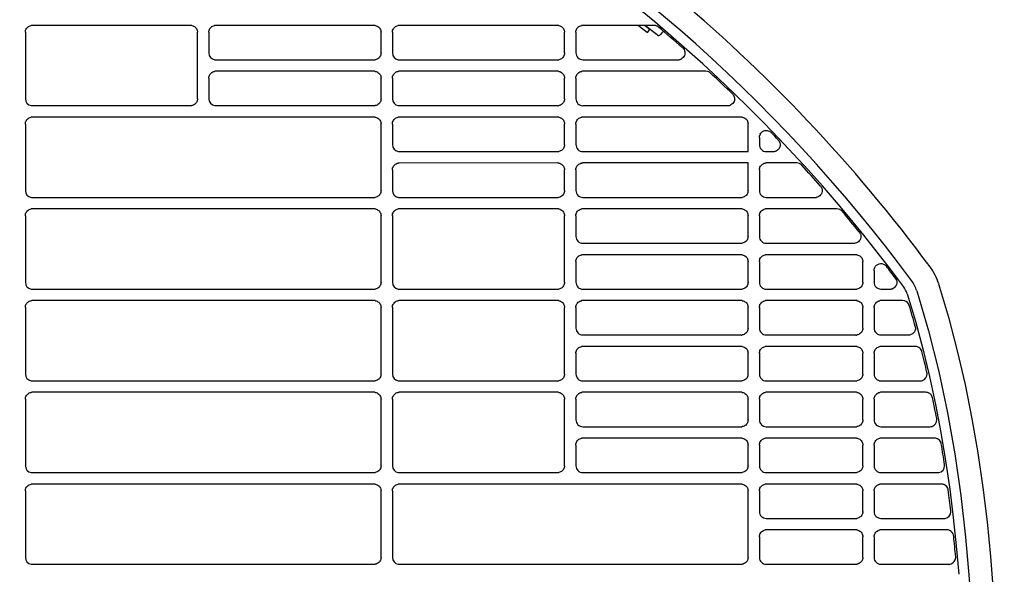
# Model space of a CAD drawing. Header units: millimetres. Extents: x -165365 to -33565, y 7406 to 103342.
# Tile 217 of 256: x -81397 to -81183, y 25519 to 25640. Entities that reach past the tile are written whole.
import ezdxf

# ---------------------------------------------------------------- set-up
doc = ezdxf.new("R2010")
doc.units = ezdxf.units.MM
doc.header["$MEASUREMENT"] = 0
doc.linetypes.add('ACAD_ISO03W100', pattern=[150, 60, -90])
doc.layers.add('DETAIL', color=5, linetype='Continuous')
doc.layers.add('ELEK CIENKIE', color=80, linetype='Continuous')

# ---------------------------------------------------------------- blocks, each defined once
blk = doc.blocks.new('A$C67C8A0BA')
at = {"layer": 'DETAIL', "color": 3, "linetype": 'Continuous'}
for p, q in [((438.07, 629.45), (403.53, 629.45)), ((478.07, 629.45), (443.52, 629.45)), ((518.07, 629.45), (483.52, 629.45)), ((539.09, 629.45), (523.52, 629.45)), ((535.68, 629.45), (537.63, 627.92)), ((538.12, 628.55), (536.97, 629.45)), ((539.74, 627.37), (537.08, 629.45)), ((402.04, 627.95), (402.04, 613.44)), ((439.56, 613.44), (439.56, 627.96)), ((442.03, 627.95), (442.03, 623.45)), ((479.56, 623.44), (479.56, 627.96)), ((482.03, 627.95), (482.03, 623.45)), ((519.56, 623.44), (519.56, 627.96)), ((522.03, 627.95), (522.03, 623.45)), ((537.63, 627.92), (538.12, 628.55)), ((540.73, 627.84), (540.44, 627.46)), ((443.53, 621.95), (478.06, 621.95)), ((483.53, 621.95), (518.06, 621.95)), ((523.53, 621.95), (544.3, 621.95)), ((478.07, 619.44), (443.52, 619.44)), ((518.07, 619.45), (483.52, 619.44)), ((550.36, 619.45), (523.52, 619.45)), ((442.03, 617.95), (442.03, 613.44)), ((479.56, 613.44), (479.56, 617.95)), ((482.03, 617.95), (482.03, 613.44)), ((519.56, 613.44), (519.56, 617.96)), ((522.03, 617.95), (522.03, 613.45)), ((403.53, 611.95), (438.06, 611.95)), ((443.53, 611.95), (478.06, 611.95)), ((483.53, 611.95), (518.06, 611.95)), ((523.53, 611.95), (555.13, 611.95)), ((402.04, 607.95), (402.04, 593.44)), ((478.07, 609.45), (403.53, 609.45)), ((479.56, 593.44), (479.56, 607.96)), ((482.03, 607.95), (482.03, 603.45)), ((518.07, 609.45), (483.52, 609.45)), ((519.56, 603.44), (519.56, 607.96)), ((522.03, 607.95), (522.03, 603.45)), ((558.07, 609.45), (523.52, 609.45)), ((559.56, 601.95), (559.56, 607.96)), ((562.03, 605.04), (562.03, 603.45)), ((483.53, 601.95), (518.06, 601.95)), ((523.53, 601.95), (559.56, 601.95)), ((563.53, 601.95), (565.06, 601.95)), ((518.07, 599.45), (483.52, 599.44)), ((559.56, 599.45), (523.52, 599.45)), ((559.56, 593.44), (559.56, 599.45)), ((570.18, 599.45), (563.52, 599.45)), ((482.03, 597.95), (482.03, 593.44)), ((519.56, 593.44), (519.56, 597.96)), ((522.03, 597.95), (522.03, 593.45)), ((562.03, 597.95), (562.03, 593.45)), ((403.53, 591.95), (478.06, 591.95)), ((483.53, 591.95), (518.06, 591.95)), ((523.53, 591.95), (558.06, 591.95)), ((563.53, 591.95), (574.21, 591.95)), ((478.07, 589.45), (403.53, 589.45)), ((518.07, 589.45), (483.52, 589.45)), ((558.07, 589.45), (523.52, 589.45)), ((578.94, 589.45), (563.52, 589.45)), ((402.04, 587.95), (402.04, 573.44)), ((479.56, 573.44), (479.56, 587.96)), ((482.03, 587.95), (482.03, 573.45)), ((519.56, 573.44), (519.56, 587.96)), ((522.03, 587.95), (522.03, 583.45)), ((559.56, 583.44), (559.56, 587.96)), ((562.03, 587.95), (562.03, 583.45)), ((523.53, 581.95), (558.06, 581.95)), ((563.53, 581.95), (582.67, 581.95)), ((522.03, 577.95), (522.03, 573.45)), ((558.07, 579.45), (523.52, 579.45)), ((559.56, 573.44), (559.56, 577.96)), ((562.03, 577.95), (562.03, 573.45)), ((583.07, 579.45), (563.52, 579.45)), ((584.56, 573.44), (584.56, 577.96)), ((587.03, 576.01), (587.03, 573.45)), ((403.53, 571.95), (478.06, 571.95)), ((483.53, 571.95), (518.06, 571.95)), ((523.53, 571.95), (558.06, 571.95)), ((563.53, 571.95), (583.06, 571.95)), ((588.53, 571.95), (590.48, 571.95)), ((478.07, 569.45), (403.53, 569.45)), ((518.07, 569.45), (483.52, 569.45)), ((558.07, 569.45), (523.52, 569.45)), ((583.07, 569.45), (563.52, 569.45)), ((593.26, 569.45), (588.52, 569.45)), ((402.04, 567.95), (402.04, 553.44)), ((479.56, 553.44), (479.56, 567.96)), ((482.03, 567.95), (482.03, 553.45)), ((519.56, 553.44), (519.56, 567.96)), ((522.03, 567.95), (522.03, 563.45)), ((559.56, 563.44), (559.56, 567.96)), ((562.03, 567.95), (562.03, 563.45)), ((584.56, 563.44), (584.56, 567.96)), ((587.03, 567.95), (587.03, 563.45)), ((523.53, 561.95), (558.06, 561.95)), ((563.53, 561.95), (583.06, 561.95)), ((588.53, 561.95), (594.56, 561.95)), ((558.07, 559.45), (523.52, 559.45)), ((583.07, 559.45), (563.52, 559.45)), ((596.01, 559.45), (588.52, 559.45)), ((522.03, 557.95), (522.03, 553.45)), ((559.56, 553.44), (559.56, 557.96)), ((562.03, 557.95), (562.03, 553.45)), ((584.56, 553.44), (584.56, 557.96)), ((587.03, 557.95), (587.03, 553.45)), ((403.53, 551.95), (478.06, 551.95)), ((483.53, 551.95), (518.06, 551.95)), ((523.53, 551.95), (558.06, 551.95)), ((563.53, 551.95), (583.06, 551.95)), ((588.53, 551.95), (597.1, 551.95)), ((478.07, 549.45), (403.53, 549.45)), ((518.07, 549.45), (483.53, 549.45)), ((558.07, 549.45), (523.52, 549.45)), ((583.07, 549.45), (563.52, 549.45)), ((598.31, 549.45), (588.52, 549.45)), ((402.04, 547.95), (402.04, 533.44)), ((479.56, 533.44), (479.56, 547.96)), ((482.03, 547.95), (482.03, 533.45)), ((519.56, 533.44), (519.56, 547.96)), ((522.03, 547.95), (522.03, 543.45)), ((559.56, 543.44), (559.56, 547.96)), ((562.03, 547.95), (562.03, 543.45)), ((584.56, 543.44), (584.56, 547.96)), ((587.03, 547.95), (587.03, 543.45)), ((523.53, 541.95), (558.06, 541.95)), ((563.53, 541.95), (583.06, 541.95)), ((588.53, 541.95), (599.21, 541.95)), ((558.07, 539.45), (523.52, 539.45)), ((583.07, 539.45), (563.52, 539.45)), ((600.19, 539.45), (588.52, 539.45)), ((522.03, 537.95), (522.03, 533.45)), ((559.56, 533.44), (559.56, 537.96)), ((562.03, 537.95), (562.03, 533.45)), ((584.56, 533.44), (584.56, 537.96)), ((587.03, 537.95), (587.03, 533.45)), ((403.53, 531.95), (478.06, 531.95)), ((483.53, 531.95), (518.06, 531.95)), ((523.53, 531.95), (558.06, 531.95)), ((563.53, 531.95), (583.06, 531.95)), ((588.53, 531.95), (600.92, 531.95)), ((402.04, 527.95), (402.04, 513.44)), ((478.07, 529.45), (403.53, 529.45)), ((479.56, 513.44), (479.56, 527.96)), ((558.07, 529.45), (483.53, 529.45)), ((559.56, 513.44), (559.56, 527.96)), ((583.07, 529.45), (563.52, 529.45)), ((584.56, 523.44), (584.56, 527.96)), ((601.71, 529.45), (588.52, 529.45)), ((482.03, 527.95), (482.03, 513.45)), ((562.03, 527.95), (562.03, 523.45)), ((587.03, 527.95), (587.03, 523.45)), ((563.53, 521.95), (583.06, 521.95)), ((588.53, 521.95), (602.29, 521.95)), ((583.07, 519.45), (563.52, 519.45)), ((602.9, 519.45), (588.52, 519.45)), ((602.9, 519.45), (602.91, 519.45)), ((562.03, 517.95), (562.03, 513.45)), ((584.56, 513.44), (584.56, 517.96)), ((587.03, 517.95), (587.03, 513.45)), ((403.53, 511.95), (478.06, 511.95)), ((483.53, 511.95), (558.06, 511.95)), ((563.53, 511.95), (583.06, 511.95)), ((588.53, 511.95), (603.33, 511.95))]:
    blk.add_line(p, q, dxfattribs=at)
for points in [[(402.04, 627.95), (402.05, 628.16), (402.09, 628.37), (402.17, 628.57), (402.27, 628.75), (402.39, 628.92), (402.54, 629.07), (402.71, 629.2), (402.89, 629.3), (403.09, 629.38), (403.29, 629.43)], [(438.3, 629.43), (438.51, 629.38), (438.71, 629.31), (438.89, 629.2), (439.06, 629.07), (439.2, 628.92), (439.33, 628.76), (439.43, 628.57), (439.5, 628.37), (439.55, 628.17), (439.56, 627.96)], [(442.03, 627.95), (442.05, 628.16), (442.09, 628.37), (442.17, 628.56), (442.27, 628.75), (442.39, 628.92), (442.54, 629.07), (442.71, 629.2), (442.89, 629.3), (443.09, 629.38), (443.29, 629.43)], [(478.3, 629.43), (478.51, 629.38), (478.7, 629.31), (478.89, 629.2), (479.06, 629.08), (479.2, 628.93), (479.33, 628.76), (479.43, 628.57), (479.5, 628.37), (479.54, 628.17), (479.56, 627.96)], [(482.03, 627.95), (482.05, 628.16), (482.09, 628.37), (482.17, 628.56), (482.26, 628.75), (482.39, 628.92), (482.54, 629.07), (482.7, 629.2), (482.89, 629.3), (483.09, 629.38), (483.29, 629.43)], [(518.3, 629.43), (518.51, 629.38), (518.7, 629.31), (518.89, 629.2), (519.06, 629.08), (519.2, 628.93), (519.33, 628.76), (519.43, 628.57), (519.5, 628.37), (519.54, 628.17), (519.56, 627.96)], [(522.03, 627.95), (522.05, 628.16), (522.09, 628.37), (522.16, 628.56), (522.26, 628.75), (522.39, 628.92), (522.54, 629.07), (522.7, 629.2), (522.89, 629.3), (523.09, 629.38), (523.29, 629.43)], [(479.56, 623.44), (479.54, 623.23), (479.5, 623.02), (479.43, 622.82), (479.33, 622.64), (479.2, 622.47), (479.05, 622.32), (478.88, 622.19), (478.7, 622.09), (478.5, 622.01), (478.3, 621.97)], [(519.56, 623.44), (519.54, 623.23), (519.5, 623.02), (519.43, 622.82), (519.33, 622.64), (519.2, 622.47), (519.05, 622.32), (518.88, 622.19), (518.7, 622.09), (518.5, 622.01), (518.3, 621.97)], [(545.46, 624.39), (545.61, 624.17), (545.72, 623.93), (545.78, 623.68), (545.8, 623.41), (545.77, 623.15), (545.7, 622.89), (545.58, 622.66), (545.42, 622.45), (545.23, 622.27), (545.01, 622.12)], [(442.03, 617.95), (442.05, 618.16), (442.09, 618.36), (442.17, 618.56), (442.27, 618.75), (442.39, 618.92), (442.54, 619.07), (442.71, 619.2), (442.89, 619.3), (443.09, 619.38), (443.29, 619.43)], [(478.3, 619.43), (478.51, 619.38), (478.7, 619.3), (478.89, 619.2), (479.06, 619.07), (479.2, 618.92), (479.33, 618.75), (479.43, 618.57), (479.5, 618.37), (479.54, 618.16), (479.56, 617.95)], [(482.03, 617.95), (482.05, 618.16), (482.09, 618.36), (482.17, 618.56), (482.26, 618.75), (482.39, 618.92), (482.54, 619.07), (482.7, 619.2), (482.89, 619.3), (483.09, 619.38), (483.29, 619.43)], [(518.3, 619.43), (518.51, 619.38), (518.7, 619.3), (518.89, 619.2), (519.06, 619.07), (519.2, 618.92), (519.33, 618.75), (519.43, 618.57), (519.5, 618.37), (519.54, 618.16), (519.56, 617.96)], [(522.03, 617.95), (522.05, 618.16), (522.09, 618.36), (522.16, 618.56), (522.26, 618.75), (522.39, 618.92), (522.54, 619.07), (522.7, 619.2), (522.89, 619.3), (523.09, 619.38), (523.29, 619.43)], [(556.32, 614.34), (556.46, 614.12), (556.56, 613.88), (556.61, 613.63), (556.62, 613.37), (556.59, 613.11), (556.51, 612.86), (556.39, 612.63), (556.23, 612.42), (556.03, 612.25), (555.81, 612.11)], [(439.56, 613.44), (439.54, 613.23), (439.5, 613.02), (439.43, 612.82), (439.33, 612.64), (439.2, 612.47), (439.05, 612.32), (438.88, 612.19), (438.7, 612.09), (438.5, 612.01), (438.3, 611.96)], [(479.56, 613.44), (479.54, 613.23), (479.5, 613.02), (479.43, 612.82), (479.33, 612.64), (479.2, 612.47), (479.05, 612.32), (478.88, 612.19), (478.7, 612.09), (478.5, 612.01), (478.3, 611.96)], [(519.56, 613.44), (519.54, 613.23), (519.5, 613.02), (519.43, 612.82), (519.33, 612.64), (519.2, 612.47), (519.05, 612.32), (518.88, 612.19), (518.7, 612.09), (518.5, 612.01), (518.3, 611.96)], [(402.04, 607.95), (402.05, 608.16), (402.09, 608.37), (402.17, 608.57), (402.27, 608.75), (402.39, 608.92), (402.54, 609.07), (402.71, 609.2), (402.89, 609.3), (403.09, 609.38), (403.29, 609.43)], [(478.3, 609.43), (478.51, 609.38), (478.7, 609.31), (478.89, 609.2), (479.06, 609.08), (479.2, 608.93), (479.33, 608.76), (479.43, 608.57), (479.5, 608.37), (479.54, 608.17), (479.56, 607.96)], [(482.03, 607.95), (482.05, 608.16), (482.09, 608.37), (482.17, 608.56), (482.26, 608.75), (482.39, 608.92), (482.54, 609.07), (482.7, 609.2), (482.89, 609.3), (483.09, 609.38), (483.29, 609.43)], [(518.3, 609.43), (518.51, 609.38), (518.7, 609.31), (518.89, 609.2), (519.06, 609.08), (519.2, 608.93), (519.33, 608.76), (519.43, 608.57), (519.5, 608.37), (519.54, 608.17), (519.56, 607.96)], [(522.03, 607.95), (522.05, 608.16), (522.09, 608.37), (522.16, 608.56), (522.26, 608.75), (522.39, 608.92), (522.54, 609.07), (522.7, 609.2), (522.89, 609.3), (523.09, 609.38), (523.29, 609.43)], [(558.3, 609.43), (558.51, 609.38), (558.7, 609.31), (558.89, 609.2), (559.06, 609.08), (559.2, 608.93), (559.33, 608.76), (559.43, 608.57), (559.5, 608.37), (559.54, 608.17), (559.56, 607.96)], [(562.03, 605.04), (562.03, 605.11), (562.04, 605.18), (562.05, 605.26), (562.06, 605.33), (562.08, 605.4), (562.1, 605.47), (562.12, 605.54)], [(562.22, 605.77), (562.36, 605.98), (562.54, 606.17), (562.74, 606.32), (562.97, 606.43), (563.21, 606.51), (563.46, 606.54), (563.72, 606.53), (563.96, 606.47), (564.2, 606.38), (564.41, 606.25)], [(519.56, 603.44), (519.54, 603.23), (519.5, 603.02), (519.43, 602.82), (519.33, 602.64), (519.2, 602.47), (519.05, 602.32), (518.88, 602.19), (518.7, 602.09), (518.5, 602.01), (518.3, 601.97)], [(566.3, 604.28), (566.42, 604.07), (566.51, 603.83), (566.55, 603.59), (566.56, 603.34), (566.52, 603.09), (566.44, 602.86), (566.33, 602.64), (566.18, 602.44), (565.99, 602.27), (565.79, 602.13)], [(482.03, 597.95), (482.05, 598.16), (482.09, 598.36), (482.17, 598.56), (482.26, 598.75), (482.39, 598.92), (482.54, 599.07), (482.7, 599.2), (482.89, 599.3), (483.09, 599.38), (483.29, 599.43)], [(518.3, 599.43), (518.51, 599.38), (518.7, 599.3), (518.89, 599.2), (519.06, 599.07), (519.2, 598.92), (519.33, 598.75), (519.43, 598.57), (519.5, 598.37), (519.54, 598.16), (519.56, 597.96)], [(522.03, 597.95), (522.05, 598.16), (522.09, 598.36), (522.16, 598.56), (522.26, 598.75), (522.39, 598.92), (522.54, 599.07), (522.7, 599.2), (522.89, 599.3), (523.09, 599.38), (523.29, 599.43)], [(562.03, 597.95), (562.05, 598.16), (562.09, 598.36), (562.16, 598.56), (562.26, 598.75), (562.39, 598.92), (562.54, 599.07), (562.7, 599.2), (562.89, 599.3), (563.09, 599.38), (563.29, 599.43)], [(479.56, 593.44), (479.54, 593.23), (479.5, 593.02), (479.43, 592.82), (479.33, 592.64), (479.2, 592.47), (479.05, 592.32), (478.88, 592.19), (478.7, 592.09), (478.5, 592.01), (478.3, 591.96)], [(519.56, 593.44), (519.54, 593.23), (519.5, 593.02), (519.43, 592.82), (519.33, 592.64), (519.2, 592.47), (519.05, 592.32), (518.88, 592.19), (518.7, 592.09), (518.5, 592.01), (518.3, 591.96)], [(559.56, 593.44), (559.54, 593.23), (559.5, 593.02), (559.43, 592.82), (559.33, 592.64), (559.2, 592.47), (559.05, 592.32), (558.88, 592.19), (558.7, 592.09), (558.5, 592.01), (558.3, 591.96)], [(575.6, 594.01), (575.68, 593.76), (575.71, 593.49), (575.7, 593.22), (575.63, 592.96), (575.53, 592.71), (575.37, 592.49), (575.19, 592.3), (574.96, 592.15), (574.72, 592.03), (574.46, 591.97)], [(402.04, 587.95), (402.05, 588.16), (402.09, 588.37), (402.17, 588.57), (402.27, 588.75), (402.39, 588.92), (402.54, 589.07), (402.71, 589.2), (402.89, 589.31), (403.09, 589.38), (403.29, 589.43)], [(478.3, 589.43), (478.51, 589.38), (478.7, 589.31), (478.89, 589.2), (479.06, 589.08), (479.2, 588.93), (479.33, 588.76), (479.43, 588.57), (479.5, 588.37), (479.54, 588.17), (479.56, 587.96)], [(482.03, 587.95), (482.05, 588.16), (482.09, 588.37), (482.17, 588.56), (482.26, 588.75), (482.39, 588.92), (482.54, 589.07), (482.7, 589.2), (482.89, 589.3), (483.09, 589.38), (483.29, 589.43)], [(518.3, 589.43), (518.51, 589.38), (518.7, 589.31), (518.89, 589.2), (519.06, 589.08), (519.2, 588.93), (519.33, 588.76), (519.43, 588.57), (519.5, 588.37), (519.54, 588.17), (519.56, 587.96)], [(522.03, 587.95), (522.05, 588.16), (522.09, 588.37), (522.16, 588.56), (522.26, 588.75), (522.39, 588.92), (522.54, 589.07), (522.7, 589.2), (522.89, 589.3), (523.09, 589.38), (523.29, 589.43)], [(558.3, 589.43), (558.51, 589.38), (558.7, 589.31), (558.89, 589.2), (559.05, 589.08), (559.2, 588.93), (559.33, 588.76), (559.43, 588.57), (559.5, 588.37), (559.54, 588.17), (559.56, 587.96)], [(562.03, 587.95), (562.05, 588.16), (562.09, 588.37), (562.16, 588.56), (562.26, 588.75), (562.39, 588.92), (562.54, 589.07), (562.7, 589.2), (562.89, 589.3), (563.09, 589.38), (563.29, 589.43)], [(584.07, 583.97), (584.14, 583.72), (584.16, 583.45), (584.14, 583.19), (584.08, 582.93), (583.96, 582.69), (583.81, 582.48), (583.62, 582.29), (583.4, 582.14), (583.16, 582.03), (582.91, 581.97)], [(559.56, 583.44), (559.54, 583.23), (559.5, 583.02), (559.43, 582.82), (559.33, 582.64), (559.2, 582.47), (559.05, 582.32), (558.88, 582.19), (558.7, 582.09), (558.5, 582.01), (558.3, 581.97)], [(522.03, 577.95), (522.05, 578.16), (522.09, 578.36), (522.16, 578.56), (522.26, 578.75), (522.39, 578.92), (522.54, 579.07), (522.7, 579.2), (522.89, 579.3), (523.09, 579.38), (523.29, 579.43)], [(558.3, 579.43), (558.51, 579.38), (558.7, 579.31), (558.89, 579.2), (559.05, 579.08), (559.2, 578.93), (559.33, 578.76), (559.43, 578.57), (559.5, 578.37), (559.54, 578.17), (559.56, 577.96)], [(562.03, 577.95), (562.05, 578.16), (562.09, 578.36), (562.16, 578.56), (562.26, 578.75), (562.39, 578.92), (562.54, 579.07), (562.7, 579.2), (562.89, 579.3), (563.09, 579.38), (563.29, 579.43)], [(583.3, 579.43), (583.51, 579.38), (583.7, 579.31), (583.89, 579.2), (584.05, 579.08), (584.2, 578.93), (584.33, 578.76), (584.43, 578.57), (584.5, 578.37), (584.54, 578.17), (584.56, 577.96)], [(587.03, 576.01), (587.07, 576.33), (587.17, 576.64), (587.33, 576.92), (587.55, 577.16), (587.81, 577.34), (588.11, 577.46), (588.43, 577.52), (588.75, 577.5), (589.07, 577.42), (589.35, 577.27)], [(479.56, 573.44), (479.54, 573.23), (479.5, 573.02), (479.43, 572.82), (479.33, 572.64), (479.2, 572.47), (479.05, 572.32), (478.88, 572.19), (478.7, 572.09), (478.5, 572.01), (478.3, 571.97)], [(519.56, 573.44), (519.54, 573.23), (519.5, 573.02), (519.43, 572.82), (519.33, 572.64), (519.2, 572.47), (519.05, 572.32), (518.88, 572.19), (518.7, 572.09), (518.5, 572.01), (518.3, 571.97)], [(559.56, 573.44), (559.54, 573.23), (559.5, 573.02), (559.43, 572.82), (559.33, 572.64), (559.2, 572.47), (559.05, 572.32), (558.88, 572.19), (558.7, 572.09), (558.5, 572.01), (558.3, 571.97)], [(584.56, 573.44), (584.54, 573.23), (584.5, 573.02), (584.43, 572.82), (584.33, 572.64), (584.2, 572.47), (584.05, 572.32), (583.88, 572.19), (583.7, 572.09), (583.5, 572.01), (583.3, 571.97)], [(591.8, 574.14), (591.9, 573.93), (591.96, 573.7), (591.98, 573.46), (591.96, 573.22), (591.91, 572.99), (591.82, 572.77), (591.7, 572.57), (591.55, 572.39), (591.37, 572.24), (591.17, 572.11)], [(601.1, 573.1), (603.25, 565.84), (605.17, 558.51), (606.87, 551.12), (608.35, 543.69), (609.63, 536.22), (610.73, 528.72), (611.64, 521.19), (612.38, 513.64), (612.95, 506.09), (613.38, 498.52)], [(594.23, 570.94), (596.02, 564.97), (597.64, 558.95), (599.1, 552.89), (600.41, 546.8), (601.58, 540.68), (602.61, 534.53), (603.51, 528.36), (604.28, 522.18), (604.93, 515.98), (605.47, 509.77)], [(596.33, 571.6), (598.89, 562.83), (601.11, 553.96), (603.01, 545.01), (604.6, 536.01), (605.91, 526.96), (606.96, 517.87), (607.75, 508.76), (608.32, 499.63), (608.67, 490.49), (608.82, 481.35)], [(402.04, 567.95), (402.05, 568.16), (402.09, 568.37), (402.17, 568.57), (402.27, 568.75), (402.39, 568.92), (402.54, 569.07), (402.71, 569.2), (402.89, 569.31), (403.09, 569.38), (403.29, 569.43)], [(478.3, 569.43), (478.51, 569.38), (478.7, 569.31), (478.89, 569.2), (479.06, 569.08), (479.2, 568.93), (479.33, 568.76), (479.43, 568.57), (479.5, 568.37), (479.54, 568.17), (479.56, 567.96)], [(482.03, 567.95), (482.05, 568.16), (482.09, 568.37), (482.17, 568.57), (482.26, 568.75), (482.39, 568.92), (482.54, 569.07), (482.71, 569.2), (482.89, 569.3), (483.09, 569.38), (483.29, 569.43)], [(518.3, 569.43), (518.51, 569.38), (518.7, 569.31), (518.89, 569.2), (519.06, 569.08), (519.2, 568.93), (519.33, 568.76), (519.43, 568.57), (519.5, 568.37), (519.54, 568.17), (519.56, 567.96)], [(522.03, 567.95), (522.05, 568.16), (522.09, 568.37), (522.16, 568.56), (522.26, 568.75), (522.39, 568.92), (522.54, 569.07), (522.7, 569.2), (522.89, 569.3), (523.09, 569.38), (523.29, 569.43)], [(558.3, 569.43), (558.51, 569.38), (558.7, 569.31), (558.89, 569.2), (559.05, 569.08), (559.2, 568.93), (559.33, 568.76), (559.43, 568.57), (559.5, 568.37), (559.54, 568.17), (559.56, 567.96)], [(562.03, 567.95), (562.05, 568.16), (562.09, 568.37), (562.16, 568.56), (562.26, 568.75), (562.39, 568.92), (562.54, 569.07), (562.7, 569.2), (562.89, 569.3), (563.09, 569.38), (563.29, 569.43)], [(583.3, 569.43), (583.51, 569.38), (583.7, 569.31), (583.89, 569.2), (584.05, 569.08), (584.2, 568.93), (584.33, 568.76), (584.43, 568.57), (584.5, 568.37), (584.54, 568.17), (584.56, 567.96)], [(587.03, 567.95), (587.05, 568.16), (587.09, 568.37), (587.16, 568.56), (587.26, 568.75), (587.39, 568.92), (587.54, 569.07), (587.7, 569.2), (587.89, 569.3), (588.09, 569.38), (588.29, 569.43)], [(559.56, 563.44), (559.54, 563.23), (559.5, 563.02), (559.43, 562.82), (559.33, 562.64), (559.2, 562.47), (559.05, 562.32), (558.88, 562.19), (558.7, 562.09), (558.5, 562.01), (558.3, 561.97)], [(584.56, 563.44), (584.54, 563.23), (584.5, 563.02), (584.43, 562.82), (584.33, 562.64), (584.2, 562.47), (584.05, 562.32), (583.88, 562.19), (583.7, 562.09), (583.5, 562.01), (583.3, 561.97)], [(596.05, 563.6), (596.05, 563.4), (596.03, 563.2), (595.99, 563), (595.92, 562.82), (595.82, 562.64), (595.7, 562.48), (595.56, 562.33), (595.41, 562.21), (595.24, 562.11), (595.05, 562.03)], [(522.03, 557.95), (522.05, 558.16), (522.09, 558.36), (522.16, 558.56), (522.26, 558.75), (522.39, 558.92), (522.54, 559.07), (522.7, 559.2), (522.89, 559.3), (523.09, 559.38), (523.29, 559.43)], [(558.3, 559.43), (558.51, 559.38), (558.7, 559.31), (558.89, 559.2), (559.05, 559.08), (559.2, 558.93), (559.33, 558.76), (559.43, 558.57), (559.5, 558.37), (559.54, 558.17), (559.56, 557.96)], [(562.03, 557.95), (562.05, 558.16), (562.09, 558.36), (562.16, 558.56), (562.26, 558.75), (562.39, 558.92), (562.54, 559.07), (562.7, 559.2), (562.89, 559.3), (563.09, 559.38), (563.29, 559.43)], [(583.3, 559.43), (583.51, 559.38), (583.7, 559.31), (583.89, 559.2), (584.05, 559.08), (584.2, 558.93), (584.33, 558.76), (584.43, 558.57), (584.5, 558.37), (584.54, 558.17), (584.56, 557.96)], [(587.03, 557.95), (587.05, 558.16), (587.09, 558.36), (587.16, 558.56), (587.26, 558.75), (587.39, 558.92), (587.54, 559.07), (587.7, 559.2), (587.89, 559.3), (588.09, 559.38), (588.29, 559.43)], [(479.56, 553.44), (479.54, 553.23), (479.5, 553.02), (479.43, 552.82), (479.33, 552.64), (479.2, 552.47), (479.05, 552.32), (478.88, 552.19), (478.7, 552.09), (478.5, 552.01), (478.3, 551.97)], [(519.56, 553.44), (519.54, 553.23), (519.5, 553.02), (519.43, 552.82), (519.33, 552.64), (519.2, 552.47), (519.05, 552.32), (518.88, 552.19), (518.7, 552.09), (518.5, 552.01), (518.3, 551.97)], [(559.56, 553.44), (559.54, 553.23), (559.5, 553.02), (559.43, 552.82), (559.33, 552.64), (559.2, 552.47), (559.05, 552.32), (558.88, 552.19), (558.7, 552.09), (558.5, 552.01), (558.3, 551.97)], [(584.56, 553.44), (584.54, 553.23), (584.5, 553.02), (584.43, 552.82), (584.33, 552.64), (584.2, 552.47), (584.05, 552.32), (583.88, 552.19), (583.7, 552.09), (583.5, 552.01), (583.3, 551.97)], [(402.04, 547.95), (402.05, 548.16), (402.09, 548.37), (402.17, 548.57), (402.27, 548.75), (402.39, 548.92), (402.54, 549.07), (402.71, 549.2), (402.89, 549.31), (403.09, 549.38), (403.29, 549.43)], [(478.3, 549.43), (478.51, 549.38), (478.7, 549.31), (478.89, 549.2), (479.06, 549.08), (479.2, 548.93), (479.33, 548.76), (479.43, 548.57), (479.5, 548.37), (479.54, 548.17), (479.56, 547.96)], [(482.03, 547.95), (482.05, 548.16), (482.09, 548.37), (482.17, 548.57), (482.26, 548.75), (482.39, 548.92), (482.54, 549.07), (482.71, 549.2), (482.89, 549.31), (483.09, 549.38), (483.29, 549.43)], [(518.3, 549.43), (518.51, 549.38), (518.7, 549.31), (518.89, 549.2), (519.06, 549.08), (519.2, 548.93), (519.33, 548.76), (519.43, 548.57), (519.5, 548.37), (519.54, 548.17), (519.56, 547.96)], [(522.03, 547.95), (522.05, 548.16), (522.09, 548.37), (522.16, 548.56), (522.26, 548.75), (522.39, 548.92), (522.54, 549.07), (522.7, 549.2), (522.89, 549.31), (523.09, 549.38), (523.29, 549.43)], [(558.3, 549.43), (558.51, 549.38), (558.7, 549.31), (558.89, 549.2), (559.05, 549.08), (559.2, 548.93), (559.33, 548.76), (559.43, 548.57), (559.5, 548.37), (559.54, 548.17), (559.56, 547.96)], [(562.03, 547.95), (562.05, 548.16), (562.09, 548.37), (562.16, 548.56), (562.26, 548.75), (562.39, 548.92), (562.54, 549.07), (562.7, 549.2), (562.89, 549.31), (563.09, 549.38), (563.29, 549.43)], [(583.3, 549.43), (583.51, 549.38), (583.7, 549.31), (583.89, 549.2), (584.05, 549.08), (584.2, 548.93), (584.33, 548.76), (584.43, 548.57), (584.5, 548.37), (584.54, 548.17), (584.56, 547.96)], [(587.03, 547.95), (587.05, 548.16), (587.09, 548.37), (587.16, 548.56), (587.26, 548.75), (587.39, 548.92), (587.54, 549.07), (587.7, 549.2), (587.89, 549.31), (588.09, 549.38), (588.29, 549.43)], [(559.56, 543.44), (559.54, 543.23), (559.5, 543.02), (559.43, 542.82), (559.33, 542.64), (559.2, 542.47), (559.05, 542.32), (558.88, 542.19), (558.7, 542.09), (558.5, 542.01), (558.3, 541.97)], [(584.56, 543.44), (584.54, 543.23), (584.5, 543.02), (584.43, 542.82), (584.33, 542.64), (584.2, 542.47), (584.05, 542.32), (583.88, 542.19), (583.7, 542.09), (583.5, 542.01), (583.3, 541.97)], [(522.03, 537.95), (522.05, 538.16), (522.09, 538.36), (522.16, 538.56), (522.26, 538.75), (522.39, 538.92), (522.54, 539.07), (522.7, 539.2), (522.89, 539.3), (523.09, 539.38), (523.29, 539.43)], [(558.3, 539.43), (558.51, 539.38), (558.7, 539.31), (558.89, 539.2), (559.05, 539.08), (559.2, 538.93), (559.33, 538.76), (559.43, 538.57), (559.5, 538.37), (559.54, 538.17), (559.56, 537.96)], [(562.03, 537.95), (562.05, 538.16), (562.09, 538.36), (562.16, 538.56), (562.26, 538.75), (562.39, 538.92), (562.54, 539.07), (562.7, 539.2), (562.89, 539.3), (563.09, 539.38), (563.29, 539.43)], [(583.3, 539.43), (583.51, 539.38), (583.7, 539.31), (583.89, 539.2), (584.05, 539.08), (584.2, 538.93), (584.33, 538.76), (584.43, 538.57), (584.5, 538.37), (584.54, 538.17), (584.56, 537.96)], [(587.03, 537.95), (587.05, 538.16), (587.09, 538.37), (587.16, 538.56), (587.26, 538.75), (587.39, 538.92), (587.54, 539.07), (587.7, 539.2), (587.89, 539.3), (588.09, 539.38), (588.29, 539.43)], [(479.56, 533.44), (479.54, 533.23), (479.5, 533.02), (479.43, 532.82), (479.33, 532.64), (479.2, 532.47), (479.05, 532.32), (478.88, 532.19), (478.7, 532.09), (478.5, 532.01), (478.3, 531.97)], [(519.56, 533.44), (519.54, 533.23), (519.5, 533.02), (519.43, 532.82), (519.33, 532.64), (519.2, 532.47), (519.05, 532.32), (518.88, 532.19), (518.7, 532.09), (518.5, 532.01), (518.3, 531.97)], [(559.56, 533.44), (559.54, 533.23), (559.5, 533.02), (559.43, 532.82), (559.33, 532.64), (559.2, 532.47), (559.05, 532.32), (558.88, 532.19), (558.7, 532.09), (558.5, 532.01), (558.3, 531.97)], [(584.56, 533.44), (584.54, 533.23), (584.5, 533.02), (584.43, 532.82), (584.33, 532.64), (584.2, 532.47), (584.05, 532.32), (583.88, 532.19), (583.7, 532.09), (583.5, 532.01), (583.3, 531.97)], [(402.04, 527.95), (402.05, 528.16), (402.09, 528.37), (402.17, 528.57), (402.27, 528.75), (402.39, 528.92), (402.54, 529.07), (402.71, 529.2), (402.89, 529.31), (403.09, 529.38), (403.29, 529.43)], [(478.3, 529.43), (478.51, 529.38), (478.7, 529.31), (478.89, 529.2), (479.06, 529.08), (479.2, 528.93), (479.33, 528.76), (479.43, 528.57), (479.5, 528.37), (479.54, 528.17), (479.56, 527.96)], [(482.03, 527.95), (482.05, 528.16), (482.09, 528.37), (482.17, 528.57), (482.26, 528.75), (482.39, 528.92), (482.54, 529.07), (482.71, 529.2), (482.89, 529.31), (483.09, 529.38), (483.29, 529.43)], [(558.3, 529.43), (558.51, 529.38), (558.7, 529.31), (558.89, 529.2), (559.05, 529.08), (559.2, 528.93), (559.33, 528.76), (559.43, 528.57), (559.5, 528.37), (559.54, 528.17), (559.56, 527.96)], [(562.03, 527.95), (562.05, 528.16), (562.09, 528.37), (562.16, 528.56), (562.26, 528.75), (562.39, 528.92), (562.54, 529.07), (562.7, 529.2), (562.89, 529.31), (563.09, 529.38), (563.29, 529.43)], [(583.3, 529.43), (583.51, 529.38), (583.7, 529.31), (583.89, 529.2), (584.05, 529.08), (584.2, 528.93), (584.33, 528.76), (584.43, 528.57), (584.5, 528.37), (584.54, 528.17), (584.56, 527.96)], [(587.03, 527.95), (587.05, 528.16), (587.09, 528.37), (587.16, 528.56), (587.26, 528.75), (587.39, 528.92), (587.54, 529.07), (587.7, 529.2), (587.89, 529.31), (588.09, 529.38), (588.29, 529.43)], [(584.56, 523.44), (584.54, 523.23), (584.5, 523.02), (584.43, 522.82), (584.33, 522.64), (584.2, 522.47), (584.05, 522.32), (583.88, 522.19), (583.7, 522.09), (583.5, 522.01), (583.3, 521.97)], [(562.03, 517.95), (562.05, 518.16), (562.09, 518.37), (562.16, 518.56), (562.26, 518.75), (562.39, 518.92), (562.54, 519.07), (562.7, 519.2), (562.89, 519.3), (563.09, 519.38), (563.29, 519.43)], [(583.3, 519.43), (583.51, 519.38), (583.7, 519.31), (583.89, 519.2), (584.05, 519.08), (584.2, 518.93), (584.33, 518.76), (584.43, 518.57), (584.5, 518.37), (584.54, 518.17), (584.56, 517.96)], [(587.03, 517.95), (587.05, 518.16), (587.09, 518.37), (587.16, 518.56), (587.26, 518.75), (587.39, 518.92), (587.54, 519.07), (587.7, 519.2), (587.89, 519.3), (588.09, 519.38), (588.29, 519.43)], [(479.56, 513.44), (479.54, 513.23), (479.5, 513.02), (479.43, 512.82), (479.33, 512.64), (479.2, 512.47), (479.05, 512.32), (478.88, 512.19), (478.7, 512.09), (478.5, 512.01), (478.3, 511.97)], [(559.56, 513.44), (559.54, 513.23), (559.5, 513.02), (559.43, 512.82), (559.33, 512.64), (559.2, 512.47), (559.05, 512.32), (558.88, 512.19), (558.7, 512.09), (558.5, 512.01), (558.3, 511.97)], [(584.56, 513.44), (584.54, 513.23), (584.5, 513.02), (584.43, 512.82), (584.33, 512.64), (584.2, 512.47), (584.05, 512.32), (583.88, 512.19), (583.7, 512.09), (583.5, 512.01), (583.3, 511.97)]]:
    blk.add_lwpolyline(points, dxfattribs=at)
blk.add_lwpolyline([(539.74, 627.37, 0.080604), (539.88, 627.3, 0.116442), (540.11, 627.27, 0.116442), (540.32, 627.35, 0.080614), (540.44, 627.46, 0.000008)], format="xyb", dxfattribs=at)
for centre, radius, start, end in [((320.8, 370.7), 341.4, 36.5085, 86.2831), ((320.8, 370.7), 339.2, 36.5085, 86.7007), ((320.8, 370.7), 346.4, 36.5085, 50.2976), ((403.53, 627.95), 1.49, 90.0017, 98.9609), ((438.07, 627.94), 1.5, 81.0634, 89.9983), ((443.52, 627.95), 1.49, 90.0017, 98.9626), ((478.07, 627.94), 1.5, 81.0638, 89.9983), ((483.52, 627.95), 1.49, 90.0017, 98.9662), ((518.07, 627.94), 1.51, 81.0661, 89.9983), ((523.52, 627.96), 1.49, 90.0017, 98.9681), ((539.09, 627.94), 1.51, 65.7875, 89.9506), ((539.09, 627.93), 1.51, 57.7286, 65.7796), ((539.09, 627.93), 1.52, 49.6863, 57.7228), ((320.83, 370.71), 338.85, 48.5171, 49.6851), ((541.13, 627.53), 0.5, 56.3064, 142.0011), ((544.28, 623.42), 1.53, 39.4224, 48.5151), ((443.53, 623.45), 1.5, 179.9821, 261.0608), ((483.53, 623.45), 1.5, 179.9776, 261.0471), ((523.53, 623.45), 1.5, 179.9733, 269.9963), ((443.53, 623.45), 1.5, 261.0421, 269.9963), ((478.06, 623.46), 1.51, 270.0015, 278.9257), ((483.53, 623.45), 1.5, 261.0392, 269.9963), ((518.06, 623.46), 1.52, 270.0015, 278.9242), ((544.3, 623.47), 1.53, 270.0017, 279.4355), ((544.3, 623.47), 1.52, 279.4427, 288.6249), ((544.3, 623.46), 1.51, 288.6386, 297.7807), ((443.52, 617.95), 1.49, 90.0028, 98.9645), ((478.07, 617.94), 1.5, 81.0649, 89.9994), ((483.52, 617.95), 1.49, 90.0028, 98.9672), ((518.07, 617.94), 1.51, 81.0662, 89.9994), ((523.52, 617.95), 1.49, 90.0028, 98.97), ((550.36, 617.94), 1.5, 64.2499, 89.9465), ((550.36, 617.93), 1.51, 55.6793, 64.2413), ((550.35, 617.93), 1.52, 47.1277, 55.6719), ((320.83, 370.71), 338.85, 46.0138, 47.1262), ((555.1, 613.42), 1.53, 37.0596, 46.0121), ((403.53, 613.44), 1.5, 179.9832, 261.073), ((403.53, 613.45), 1.5, 261.0457, 269.9974), ((438.06, 613.46), 1.51, 270.0026, 278.9277), ((443.53, 613.44), 1.5, 179.9789, 261.0603), ((443.53, 613.45), 1.5, 261.0437, 269.9973), ((478.06, 613.46), 1.51, 270.0025, 278.927), ((483.53, 613.44), 1.5, 179.9745, 261.0458), ((483.53, 613.45), 1.5, 261.0399, 269.9974), ((518.06, 613.46), 1.52, 270.0025, 278.9246), ((523.53, 613.44), 1.5, 179.9702, 269.9974), ((555.13, 613.47), 1.52, 270.0019, 279.0208), ((555.13, 613.46), 1.52, 279.0283, 288.0686), ((555.13, 613.45), 1.51, 288.0816, 297.0838), ((403.53, 607.95), 1.49, 90.0017, 98.9609), ((478.07, 607.94), 1.5, 81.0639, 89.9983), ((483.52, 607.95), 1.49, 90.0017, 98.9663), ((518.07, 607.94), 1.51, 81.0662, 89.9983), ((523.52, 607.96), 1.49, 90.0017, 98.9682), ((558.07, 607.94), 1.51, 81.0675, 89.9983), ((563.54, 605.04), 1.51, 151.009, 160.6309), ((563.51, 605.02), 1.52, 43.998, 53.6), ((320.84, 370.72), 338.85, 43.6196, 43.9947), ((483.53, 603.45), 1.5, 179.9713, 261.0426), ((523.53, 603.45), 1.5, 179.967, 269.9963), ((563.53, 603.45), 1.5, 179.9626, 269.9963), ((565.04, 603.43), 1.52, 34.2076, 43.6178), ((483.53, 603.45), 1.5, 261.0387, 269.9963), ((518.06, 603.46), 1.52, 270.0014, 278.9248), ((565.06, 603.47), 1.52, 270.001, 279.7856), ((565.06, 603.46), 1.51, 279.7959, 289.2905), ((565.06, 603.45), 1.51, 289.3058, 298.7418), ((483.52, 597.95), 1.49, 90.0028, 98.9672), ((518.07, 597.94), 1.51, 81.0662, 89.9994), ((523.52, 597.95), 1.49, 90.0028, 98.9701), ((563.52, 597.96), 1.49, 90.0028, 98.9729), ((570.18, 597.95), 1.5, 66.1399, 89.9563), ((570.17, 597.94), 1.51, 58.2093, 66.1323), ((570.17, 597.94), 1.51, 50.2594, 58.2026), ((570.17, 597.93), 1.51, 42.3444, 50.2534), ((320.83, 370.71), 338.85, 41.3168, 42.3432), ((403.53, 593.44), 1.5, 179.9769, 261.0685), ((483.53, 593.44), 1.5, 179.9681, 261.0413), ((523.53, 593.44), 1.5, 179.9638, 269.9974), ((563.53, 593.44), 1.5, 179.9594, 269.9974), ((574.19, 593.43), 1.52, 32.0374, 41.3153), ((574.2, 593.43), 1.52, 22.6769, 32.0273), ((403.53, 593.45), 1.5, 261.0452, 269.9974), ((478.06, 593.46), 1.51, 270.0025, 278.9275), ((483.53, 593.45), 1.5, 261.0395, 269.9974), ((518.06, 593.46), 1.51, 270.0025, 278.9251), ((558.06, 593.46), 1.52, 270.0025, 278.9246), ((574.21, 593.46), 1.52, 270.0015, 279.2935), ((403.53, 587.95), 1.49, 90.0018, 98.9609), ((478.07, 587.94), 1.5, 81.064, 89.9983), ((483.52, 587.95), 1.49, 90.0017, 98.9663), ((518.07, 587.94), 1.51, 81.0662, 89.9983), ((523.52, 587.96), 1.49, 90.0017, 98.9682), ((558.07, 587.94), 1.51, 81.0666, 89.9983), ((563.52, 587.96), 1.49, 90.0017, 98.9719), ((578.93, 587.95), 1.5, 65.0083, 89.9497), ((578.93, 587.94), 1.5, 56.7028, 64.9973), ((578.93, 587.94), 1.51, 48.3749, 56.6955), ((578.93, 587.94), 1.51, 40.0867, 48.3676), ((320.83, 370.71), 338.85, 39.093, 40.0855), ((582.65, 583.43), 1.52, 29.9664, 39.0916), ((582.65, 583.43), 1.51, 20.7631, 29.9566), ((523.53, 583.45), 1.5, 179.9607, 269.9963), ((558.06, 583.46), 1.52, 270.0014, 278.9238), ((563.53, 583.45), 1.5, 179.9562, 269.9964), ((582.67, 583.46), 1.52, 270.0002, 279.1401), ((523.52, 577.95), 1.49, 90.0028, 98.9701), ((558.07, 577.94), 1.51, 81.0676, 89.9994), ((563.52, 577.96), 1.49, 90.0028, 98.9729), ((583.07, 577.94), 1.51, 81.0684, 89.9994), ((588.51, 576), 1.52, 46.8837, 56.366), ((588.5, 575.99), 1.53, 37.4904, 46.8695), ((320.84, 370.72), 338.85, 36.937, 37.4853), ((589.18, 569.35), 12.5, 17.4618, 36.508), ((403.53, 573.44), 1.5, 179.9706, 261.064), ((483.53, 573.44), 1.5, 179.9618, 261.0368), ((523.53, 573.44), 1.5, 179.9575, 269.9974), ((563.53, 573.44), 1.5, 179.9531, 269.9975), ((588.53, 573.45), 1.5, 179.9504, 269.9975), ((590.46, 573.43), 1.52, 27.9593, 36.9358), ((589.18, 569.35), 7.5, 17.4619, 36.5079), ((403.53, 573.45), 1.5, 261.0448, 269.9974), ((478.06, 573.46), 1.51, 270.0025, 278.9281), ((483.53, 573.45), 1.5, 261.0391, 269.9974), ((518.06, 573.46), 1.51, 270.0025, 278.9256), ((558.06, 573.46), 1.52, 270.0024, 278.9251), ((583.06, 573.46), 1.52, 270.0024, 278.9242), ((590.48, 573.46), 1.51, 270.001, 278.9929), ((590.48, 573.45), 1.51, 279.0028, 288.0567), ((590.49, 573.45), 1.5, 288.07, 297.0719), ((589.15, 569.33), 5.34, 17.5267, 36.4431), ((403.53, 567.95), 1.49, 90.0018, 98.961), ((478.07, 567.94), 1.51, 81.064, 89.9983), ((483.52, 567.95), 1.49, 90.0018, 98.9663), ((518.07, 567.94), 1.51, 81.0663, 89.9983), ((523.52, 567.96), 1.49, 90.0018, 98.9682), ((558.07, 567.94), 1.51, 81.0667, 89.9983), ((563.52, 567.96), 1.49, 90.0017, 98.972), ((583.07, 567.94), 1.51, 85.8966, 89.9983), ((583.07, 567.94), 1.51, 81.0675, 85.899), ((588.52, 567.96), 1.49, 90.0017, 98.9738), ((593.26, 567.95), 1.5, 31.9726, 89.9415), ((593.25, 567.94), 1.51, 16.692, 32.0137), ((385.21, 505.63), 218.68, 15.438, 16.6742), ((523.53, 563.45), 1.5, 179.9544, 269.9964), ((563.53, 563.45), 1.5, 179.9499, 269.9964), ((588.53, 563.45), 1.5, 179.9472, 269.9964), ((594.55, 563.44), 1.51, 13.2037, 15.4537), ((594.55, 563.44), 1.51, 5.9562, 13.2038), ((558.06, 563.46), 1.52, 270.0013, 278.9243), ((583.06, 563.46), 1.52, 270.0013, 278.9235), ((594.56, 563.45), 1.5, 269.9992, 271.2633), ((594.56, 563.46), 1.51, 271.304, 288.6773), ((594.56, 563.44), 1.49, 288.7373, 289.1639), ((523.52, 557.95), 1.49, 90.0029, 98.9701), ((558.07, 557.94), 1.51, 81.0677, 89.9994), ((563.52, 557.96), 1.49, 90.0028, 98.9729), ((583.07, 557.94), 1.51, 81.0685, 89.9994), ((588.52, 557.96), 1.49, 90.0028, 98.9748), ((596.01, 557.95), 1.5, 71.4428, 89.9401), ((596.01, 557.96), 1.49, 70.9641, 71.3817), ((596.01, 557.95), 1.5, 29.201, 70.9261), ((596, 557.94), 1.51, 14.1208, 29.247), ((356.75, 497.77), 248.2, 13.0431, 14.1189), ((597.09, 553.44), 1.5, 10.828, 13.0428), ((597.08, 553.44), 1.51, 3.7594, 10.8281), ((403.53, 553.44), 1.5, 179.9643, 261.0595), ((403.53, 553.45), 1.5, 261.0443, 269.9975), ((478.06, 553.46), 1.51, 270.0024, 278.9285), ((483.53, 553.44), 1.5, 179.9555, 261.0324), ((483.53, 553.45), 1.5, 261.0387, 269.9975), ((518.06, 553.46), 1.51, 270.0024, 278.9261), ((523.53, 553.44), 1.5, 179.9512, 269.9975), ((558.06, 553.46), 1.52, 270.0024, 278.9256), ((563.53, 553.44), 1.5, 179.9468, 269.9975), ((583.06, 553.46), 1.52, 270.0024, 278.9247), ((588.53, 553.45), 1.5, 179.944, 269.9975), ((597.1, 553.44), 1.5, 270.0003, 271.2706), ((597.1, 553.45), 1.51, 271.3114, 288.6755), ((597.1, 553.44), 1.49, 288.7466, 3.8333), ((403.53, 547.95), 1.5, 90.0018, 98.9609), ((478.07, 547.94), 1.51, 81.0642, 89.9982), ((483.53, 547.95), 1.49, 90.0018, 98.9663), ((518.07, 547.94), 1.51, 81.0665, 89.9982), ((523.52, 547.96), 1.49, 90.0018, 98.9682), ((558.07, 547.94), 1.51, 81.0668, 89.9983), ((563.52, 547.96), 1.49, 90.0018, 98.9719), ((583.07, 547.94), 1.51, 81.0676, 89.9983), ((588.52, 547.96), 1.49, 90.0018, 98.9738), ((598.3, 547.95), 1.5, 72.6411, 89.9513), ((598.3, 547.96), 1.49, 63.9206, 72.5832), ((598.3, 547.95), 1.5, 26.8703, 63.8809), ((598.29, 547.94), 1.51, 11.7761, 26.9056), ((337.02, 493.5), 268.39, 10.7857, 11.7714), ((523.53, 543.45), 1.5, 179.9481, 269.9964), ((563.53, 543.45), 1.5, 179.9436, 269.9964), ((588.53, 543.45), 1.5, 179.9409, 269.9964), ((599.21, 543.44), 1.49, 288.407, 1.7709), ((599.19, 543.44), 1.5, 8.5726, 10.7885), ((599.19, 543.44), 1.51, 1.713, 8.5727), ((558.06, 543.46), 1.51, 270.0013, 278.9248), ((583.06, 543.46), 1.52, 270.0013, 278.924), ((599.21, 543.44), 1.5, 269.9992, 271.3025), ((599.2, 543.45), 1.51, 271.341, 288.3455), ((523.52, 537.95), 1.49, 90.0029, 98.9701), ((558.07, 537.94), 1.51, 81.0679, 89.9993), ((563.52, 537.96), 1.49, 90.0029, 98.9729), ((583.07, 537.94), 1.51, 81.0687, 89.9994), ((588.52, 537.96), 1.49, 90.0029, 98.9747), ((600.19, 537.95), 1.5, 72.1623, 89.9487), ((600.19, 537.96), 1.49, 63.2029, 72.0991), ((600.19, 537.95), 1.5, 24.639, 63.1604), ((600.18, 537.94), 1.51, 9.6398, 24.6777), ((315.77, 489.66), 289.99, 8.7303, 9.6362), ((403.53, 533.44), 1.5, 179.9579, 261.055), ((483.53, 533.44), 1.5, 179.9492, 261.0279), ((523.53, 533.44), 1.5, 179.9449, 269.9975), ((563.53, 533.45), 1.5, 179.9404, 269.9975), ((588.53, 533.45), 1.5, 179.9377, 269.9975), ((600.92, 533.44), 1.49, 278.9526, 359.8853), ((600.91, 533.44), 1.5, 359.8305, 8.732), ((403.53, 533.45), 1.5, 261.0439, 269.9975), ((478.06, 533.46), 1.51, 270.0024, 278.929), ((483.53, 533.45), 1.5, 261.0383, 269.9975), ((518.06, 533.46), 1.51, 270.0024, 278.9266), ((558.06, 533.46), 1.51, 270.0024, 278.926), ((583.06, 533.46), 1.52, 270.0024, 278.9252), ((600.92, 533.44), 1.5, 270.0003, 271.35), ((600.92, 533.45), 1.5, 271.3518, 278.9404), ((403.53, 527.95), 1.5, 90.0018, 98.9609), ((478.07, 527.94), 1.51, 81.0643, 89.9982), ((483.53, 527.95), 1.49, 90.0018, 98.9663), ((558.07, 527.94), 1.51, 81.067, 89.9982), ((563.52, 527.96), 1.49, 90.0018, 98.9719), ((583.07, 527.94), 1.51, 81.0678, 89.9982), ((588.52, 527.96), 1.49, 90.0018, 98.9737), ((601.71, 527.96), 1.49, 89.5632, 90), ((601.71, 527.95), 1.5, 71.7329, 89.5122), ((601.71, 527.96), 1.49, 62.5546, 71.668), ((601.71, 527.95), 1.5, 22.5922, 62.5094), ((601.7, 527.95), 1.51, 7.672, 22.6343), ((292.6, 486.33), 313.4, 6.8346, 7.6684), ((563.53, 523.45), 1.5, 179.9373, 269.9965), ((583.06, 523.46), 1.52, 270.0013, 278.9244), ((588.53, 523.45), 1.5, 179.9346, 269.9965), ((602.29, 523.44), 1.5, 269.9993, 271.4144), ((602.29, 523.45), 1.5, 271.4159, 278.7716), ((602.29, 523.44), 1.49, 278.7831, 358.1557), ((602.28, 523.44), 1.5, 358.1034, 6.8364), ((563.52, 517.96), 1.49, 90.0029, 98.9729), ((583.07, 517.94), 1.51, 81.0688, 89.9993), ((588.52, 517.96), 1.49, 90.0029, 98.9747), ((602.9, 517.95), 1.5, 70.9085, 89.3748), ((602.9, 517.96), 1.49, 61.5896, 70.8372), ((602.89, 517.95), 1.5, 15.0331, 61.5287), ((602.88, 517.94), 1.51, 5.8623, 15.0849), ((266.53, 483.43), 339.63, 5.0925, 5.8589), ((403.53, 513.44), 1.5, 179.9516, 261.0506), ((483.53, 513.44), 1.5, 179.9429, 261.0235), ((563.53, 513.45), 1.5, 179.9341, 269.9976), ((588.53, 513.45), 1.5, 179.9314, 269.9976), ((603.33, 513.44), 1.49, 289.0273, 355.7057), ((603.32, 513.44), 1.5, 2.9706, 5.094), ((603.32, 513.44), 1.51, 355.653, 2.9703), ((403.53, 513.45), 1.5, 261.0436, 269.9975), ((478.06, 513.46), 1.51, 270.0024, 278.9295), ((483.53, 513.45), 1.5, 261.0379, 269.9975), ((558.06, 513.46), 1.51, 270.0023, 278.9265), ((583.06, 513.46), 1.51, 270.0023, 278.9256), ((603.33, 513.44), 1.5, 270.0004, 271.4659), ((603.33, 513.45), 1.5, 271.5084, 288.9505)]:
    blk.add_arc(centre, radius, start, end, dxfattribs=at)

msp = doc.modelspace()

# ---------------------------------------------------------------- linework, layer by layer
at = {"layer": 'ELEK CIENKIE', "color": 80, "linetype": 'ACAD_ISO03W100', "ltscale": 3}
msp.add_circle((-80405, 26479.5), 4350, dxfattribs=at)

# ---------------------------------------------------------------- block references
msp.add_blockref('A$C67C8A0BA', (-81798.16697, 25009.39228))

doc.saveas('drawing.dxf')
